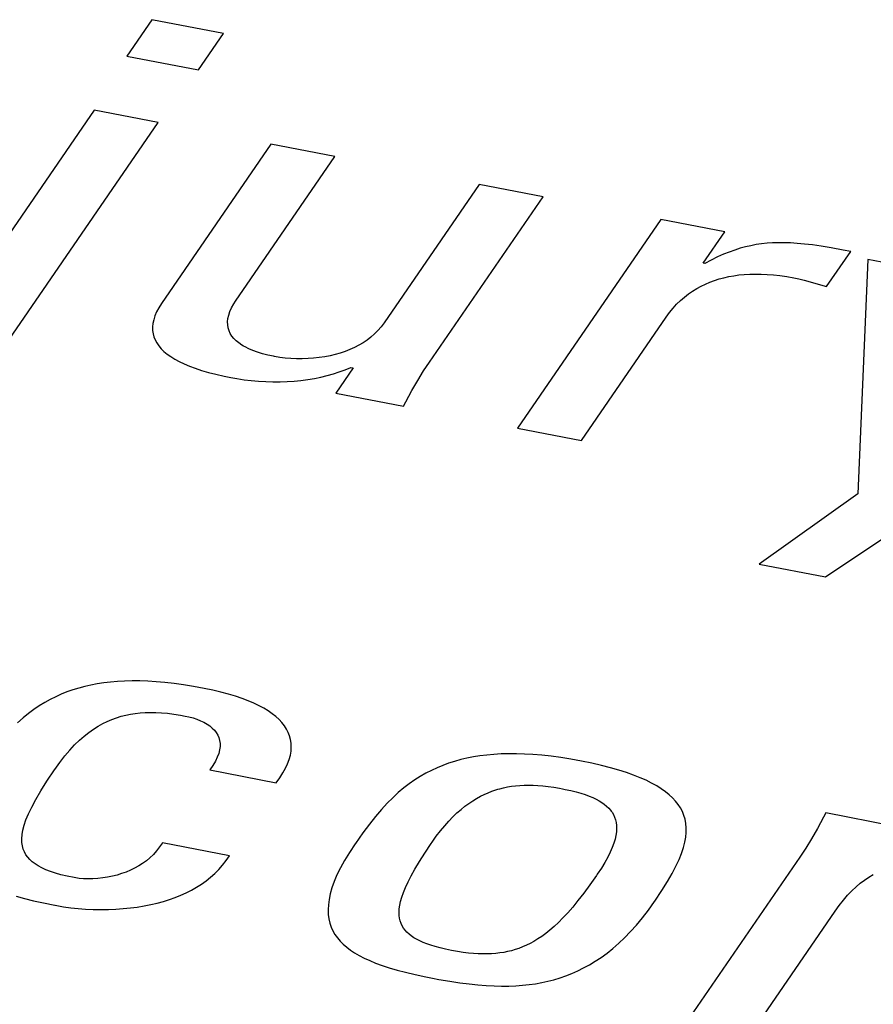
# Model space of a CAD drawing. Extents: x -837 to -216, y -123 to 601.
# Tile 94 of 136: x -331.46 to -329.1, y 510.54 to 513.26. Entities that reach past the tile are written whole.
import ezdxf

# ---------------------------------------------------------------- set-up
doc = ezdxf.new("R2010")
doc.units = 0
doc.header["$LTSCALE"] = 23.1
doc.layers.add('HEATSINK_AM_0', color=7, linetype='CONTINUOUS')

msp = doc.modelspace()

# ---------------------------------------------------------------- linework, layer by layer
at = {"layer": 'HEATSINK_AM_0', "color": 7}
for p, q in [((-331.0963, 513.2648), (-331.1653, 513.1643)), ((-330.8981, 513.2266), (-331.0963, 513.2648)), ((-330.9671, 513.1261), (-330.8981, 513.2266)), ((-331.1653, 513.1643), (-330.9671, 513.1261)), ((-331.2557, 513.015), (-331.7098, 512.3538)), ((-331.079, 512.9809), (-331.2557, 513.015)), ((-331.53, 512.3243), (-331.079, 512.9809)), ((-330.7674, 512.9208), (-331.0693, 512.4811)), ((-330.5906, 512.8867), (-330.7674, 512.9208)), ((-330.8651, 512.487), (-330.5906, 512.8867)), ((-330.192, 512.8098), (-330.4547, 512.4273)), ((-330.0153, 512.7757), (-330.192, 512.8098)), ((-330.329, 512.319), (-330.0153, 512.7757)), ((-329.69, 512.713), (-330.0861, 512.1363)), ((-329.5133, 512.6789), (-329.69, 512.713)), ((-329.5729, 512.5921), (-329.5133, 512.6789)), ((-329.3963, 512.647), (-329.4113, 512.6454)), ((-329.381, 512.6481), (-329.3963, 512.647)), ((-329.3652, 512.6487), (-329.381, 512.6481)), ((-329.3487, 512.6486), (-329.3652, 512.6487)), ((-329.3313, 512.6481), (-329.3487, 512.6486)), ((-329.3128, 512.6469), (-329.3313, 512.6481)), ((-329.2929, 512.6451), (-329.3128, 512.6469)), ((-329.5009, 512.623), (-329.5168, 512.6166)), ((-329.4855, 512.6285), (-329.5009, 512.623)), ((-329.4705, 512.6332), (-329.4855, 512.6285)), ((-329.4556, 512.6372), (-329.4705, 512.6332)), ((-329.4409, 512.6405), (-329.4556, 512.6372)), ((-329.4335, 512.642), (-329.4409, 512.6405)), ((-329.4262, 512.6433), (-329.4335, 512.642)), ((-329.4113, 512.6454), (-329.4262, 512.6433)), ((-329.271, 512.6425), (-329.2929, 512.6451)), ((-329.2466, 512.639), (-329.271, 512.6425)), ((-329.2186, 512.6345), (-329.2466, 512.639)), ((-329.2316, 512.5276), (-329.165, 512.6246)), ((-329.1854, 512.6285), (-329.2186, 512.6345)), ((-329.165, 512.6246), (-329.1854, 512.6285)), ((-329.5686, 512.5913), (-329.5729, 512.5921)), ((-329.5505, 512.6009), (-329.5686, 512.5913)), ((-329.5333, 512.6093), (-329.5505, 512.6009)), ((-329.5168, 512.6166), (-329.5333, 512.6093)), ((-329.1175, 512.6026), (-329.1452, 511.9548)), ((-328.9129, 512.5631), (-329.1175, 512.6026)), ((-329.5666, 512.5345), (-329.5542, 512.5398)), ((-329.5542, 512.5398), (-329.5415, 512.5444)), ((-329.5415, 512.5444), (-329.5286, 512.5485)), ((-329.5286, 512.5485), (-329.5154, 512.5521)), ((-329.5154, 512.5521), (-329.5019, 512.5551)), ((-329.5019, 512.5551), (-329.4881, 512.5576)), ((-329.4881, 512.5576), (-329.4738, 512.5595)), ((-329.4738, 512.5595), (-329.4592, 512.561)), ((-329.4592, 512.561), (-329.4441, 512.5619)), ((-329.4441, 512.5619), (-329.4285, 512.5622)), ((-329.4285, 512.5622), (-329.4205, 512.5622)), ((-329.4205, 512.5622), (-329.4124, 512.562)), ((-329.4124, 512.562), (-329.3957, 512.5612)), ((-329.3957, 512.5612), (-329.3784, 512.5598)), ((-329.3784, 512.5598), (-329.3605, 512.5577)), ((-329.3605, 512.5577), (-329.3419, 512.555)), ((-329.3419, 512.555), (-329.3226, 512.5516)), ((-329.3226, 512.5516), (-329.3085, 512.5486)), ((-329.3085, 512.5486), (-329.2938, 512.5449)), ((-329.2938, 512.5449), (-329.2316, 512.5276)), ((-329.6136, 512.507), (-329.6022, 512.5149)), ((-329.6022, 512.5149), (-329.5906, 512.5221)), ((-329.5906, 512.5221), (-329.5787, 512.5286)), ((-329.5787, 512.5286), (-329.5666, 512.5345)), ((-330.8698, 512.4799), (-330.8651, 512.487)), ((-329.646, 512.4788), (-329.6355, 512.489)), ((-329.6355, 512.489), (-329.6247, 512.4984)), ((-329.6247, 512.4984), (-329.6136, 512.507)), ((-331.0831, 512.4577), (-331.0879, 512.4466)), ((-331.0769, 512.4692), (-331.0831, 512.4577)), ((-331.0693, 512.4811), (-331.0769, 512.4692)), ((-330.884, 512.4487), (-330.8806, 512.4587)), ((-330.8806, 512.4587), (-330.8759, 512.4691)), ((-330.8759, 512.4691), (-330.8698, 512.4799)), ((-329.6752, 512.4433), (-329.6659, 512.456)), ((-329.6659, 512.456), (-329.6561, 512.4678)), ((-329.6561, 512.4678), (-329.646, 512.4788)), ((-331.0913, 512.436), (-331.0935, 512.4258)), ((-331.0879, 512.4466), (-331.0913, 512.436)), ((-330.887, 512.4301), (-330.8861, 512.4392)), ((-330.8868, 512.4215), (-330.887, 512.4301)), ((-330.8861, 512.4392), (-330.884, 512.4487)), ((-329.9094, 512.1022), (-329.6752, 512.4433)), ((-331.0935, 512.4258), (-331.0945, 512.4159)), ((-331.0945, 512.4159), (-331.0943, 512.4065)), ((-331.0943, 512.4065), (-331.093, 512.3973)), ((-330.8855, 512.4133), (-330.8868, 512.4215)), ((-330.8831, 512.4055), (-330.8855, 512.4133)), ((-330.8797, 512.398), (-330.8831, 512.4055)), ((-330.4715, 512.4063), (-330.4809, 512.3968)), ((-330.4628, 512.4164), (-330.4715, 512.4063)), ((-330.4547, 512.4273), (-330.4628, 512.4164)), ((-329.2346, 511.7252), (-328.1953, 512.4247)), ((-331.093, 512.3973), (-331.0907, 512.3885)), ((-331.0907, 512.3885), (-331.0872, 512.38)), ((-331.0872, 512.38), (-331.0827, 512.3717)), ((-330.8753, 512.3909), (-330.8797, 512.398)), ((-330.87, 512.3842), (-330.8753, 512.3909)), ((-330.8636, 512.3778), (-330.87, 512.3842)), ((-330.8563, 512.3718), (-330.8636, 512.3778)), ((-330.5015, 512.3799), (-330.5126, 512.3724)), ((-330.4909, 512.388), (-330.5015, 512.3799)), ((-330.4809, 512.3968), (-330.4909, 512.388)), ((-331.0827, 512.3717), (-331.0771, 512.3637)), ((-331.0771, 512.3637), (-331.0705, 512.3559)), ((-331.0705, 512.3559), (-331.0628, 512.3484)), ((-331.0628, 512.3484), (-331.0541, 512.3412)), ((-330.8481, 512.366), (-330.8563, 512.3718)), ((-330.8435, 512.3633), (-330.8481, 512.366)), ((-330.8388, 512.3606), (-330.8435, 512.3633)), ((-330.8284, 512.3555), (-330.8388, 512.3606)), ((-330.8171, 512.3507), (-330.8284, 512.3555)), ((-330.8046, 512.3462), (-330.8171, 512.3507)), ((-330.5621, 512.3484), (-330.5757, 512.3439)), ((-330.549, 512.3536), (-330.5621, 512.3484)), ((-330.5364, 512.3592), (-330.549, 512.3536)), ((-330.5242, 512.3655), (-330.5364, 512.3592)), ((-330.5126, 512.3724), (-330.5242, 512.3655)), ((-331.0541, 512.3412), (-331.0442, 512.3341)), ((-331.0442, 512.3341), (-331.0332, 512.3272)), ((-331.0332, 512.3272), (-331.021, 512.3206)), ((-331.021, 512.3206), (-331.0075, 512.3141)), ((-330.7909, 512.3421), (-330.8046, 512.3462)), ((-330.776, 512.3383), (-330.7909, 512.3421)), ((-330.7598, 512.3348), (-330.776, 512.3383)), ((-330.7578, 512.3344), (-330.7598, 512.3348)), ((-330.743, 512.332), (-330.7578, 512.3344)), ((-330.7278, 512.3301), (-330.743, 512.332)), ((-330.7122, 512.3289), (-330.7278, 512.3301)), ((-330.6964, 512.3282), (-330.7122, 512.3289)), ((-330.6806, 512.3281), (-330.6964, 512.3282)), ((-330.6648, 512.3286), (-330.6806, 512.3281)), ((-330.6492, 512.3297), (-330.6648, 512.3286)), ((-330.6338, 512.3314), (-330.6492, 512.3297)), ((-330.6187, 512.3336), (-330.6338, 512.3314)), ((-330.604, 512.3365), (-330.6187, 512.3336)), ((-330.5896, 512.3399), (-330.604, 512.3365)), ((-330.5757, 512.3439), (-330.5896, 512.3399)), ((-331.0075, 512.3141), (-330.9927, 512.3079)), ((-330.9927, 512.3079), (-330.9766, 512.3018)), ((-330.9766, 512.3018), (-330.959, 512.296)), ((-330.959, 512.296), (-330.9399, 512.2904)), ((-330.5402, 512.3028), (-330.5881, 512.2331)), ((-330.5783, 512.2918), (-330.5622, 512.2977)), ((-330.5622, 512.2977), (-330.5467, 512.3041)), ((-330.5467, 512.3041), (-330.5402, 512.3028)), ((-330.3615, 512.2681), (-330.3454, 512.2944)), ((-330.3454, 512.2944), (-330.329, 512.319)), ((-330.9399, 512.2904), (-330.9192, 512.2851)), ((-330.9192, 512.2851), (-330.8968, 512.28)), ((-330.8968, 512.28), (-330.8782, 512.2762)), ((-330.8782, 512.2762), (-330.8616, 512.2732)), ((-330.8616, 512.2732), (-330.8416, 512.2702)), ((-330.8416, 512.2702), (-330.8216, 512.2678)), ((-330.8216, 512.2678), (-330.8015, 512.2661)), ((-330.8015, 512.2661), (-330.7815, 512.2649)), ((-330.7419, 512.2645), (-330.7224, 512.2652)), ((-330.7224, 512.2652), (-330.7032, 512.2665)), ((-330.7032, 512.2665), (-330.6842, 512.2684)), ((-330.6842, 512.2684), (-330.6655, 512.2709)), ((-330.6655, 512.2709), (-330.6472, 512.2739)), ((-330.6472, 512.2739), (-330.6293, 512.2775)), ((-330.6293, 512.2775), (-330.6118, 512.2817)), ((-330.6118, 512.2817), (-330.5948, 512.2865)), ((-330.5948, 512.2865), (-330.5783, 512.2918)), ((-330.3777, 512.24), (-330.3615, 512.2681)), ((-330.7815, 512.2649), (-330.7617, 512.2644)), ((-330.7617, 512.2644), (-330.7419, 512.2645)), ((-330.3943, 512.2093), (-330.3777, 512.24)), ((-330.5881, 512.2331), (-330.4006, 512.197)), ((-330.4006, 512.197), (-330.3943, 512.2093)), ((-330.0861, 512.1363), (-329.9094, 512.1022)), ((-329.1452, 511.9548), (-329.4177, 511.7605)), ((-329.4177, 511.7605), (-329.2346, 511.7252)), ((-331.2819, 511.4226), (-331.2986, 511.4182)), ((-331.2649, 511.4265), (-331.2819, 511.4226)), ((-331.2473, 511.4298), (-331.2649, 511.4265)), ((-331.2293, 511.4326), (-331.2473, 511.4298)), ((-331.2107, 511.4348), (-331.2293, 511.4326)), ((-331.1915, 511.4364), (-331.2107, 511.4348)), ((-331.1716, 511.4375), (-331.1915, 511.4364)), ((-331.151, 511.438), (-331.1716, 511.4375)), ((-331.1296, 511.4379), (-331.151, 511.438)), ((-331.1073, 511.4371), (-331.1296, 511.4379)), ((-331.0842, 511.4357), (-331.1073, 511.4371)), ((-331.0601, 511.4336), (-331.0842, 511.4357)), ((-331.0349, 511.4308), (-331.0601, 511.4336)), ((-331.0086, 511.4272), (-331.0349, 511.4308)), ((-330.981, 511.4229), (-331.0086, 511.4272)), ((-330.9522, 511.4176), (-330.981, 511.4229)), ((-331.3466, 511.4013), (-331.3621, 511.3943)), ((-331.3309, 511.4075), (-331.3466, 511.4013)), ((-331.3149, 511.4132), (-331.3309, 511.4075)), ((-331.2986, 511.4182), (-331.3149, 511.4132)), ((-330.9515, 511.4175), (-330.9522, 511.4176)), ((-330.9278, 511.4126), (-330.9515, 511.4175)), ((-330.9055, 511.4073), (-330.9278, 511.4126)), ((-330.8847, 511.4018), (-330.9055, 511.4073)), ((-330.8652, 511.3959), (-330.8847, 511.4018)), ((-330.847, 511.3898), (-330.8652, 511.3959)), ((-331.4076, 511.369), (-331.4225, 511.3589)), ((-331.3925, 511.3782), (-331.4076, 511.369)), ((-331.3774, 511.3867), (-331.3925, 511.3782)), ((-331.3621, 511.3943), (-331.3774, 511.3867)), ((-330.8302, 511.3833), (-330.847, 511.3898)), ((-330.8145, 511.3767), (-330.8302, 511.3833)), ((-330.8001, 511.3697), (-330.8145, 511.3767)), ((-330.7868, 511.3625), (-330.8001, 511.3697)), ((-331.4374, 511.3478), (-331.4524, 511.3357)), ((-331.4225, 511.3589), (-331.4374, 511.3478)), ((-331.1943, 511.3364), (-331.1816, 511.3404)), ((-331.1816, 511.3404), (-331.1687, 511.3437)), ((-331.1687, 511.3437), (-331.1557, 511.3464)), ((-331.1557, 511.3464), (-331.1425, 511.3485)), ((-331.1425, 511.3485), (-331.129, 511.35)), ((-331.129, 511.35), (-331.1151, 511.3509)), ((-331.1151, 511.3509), (-331.1007, 511.3513)), ((-331.1007, 511.3513), (-331.0857, 511.351)), ((-331.0857, 511.351), (-331.07, 511.3501)), ((-331.07, 511.3501), (-331.0534, 511.3486)), ((-331.0534, 511.3486), (-331.0357, 511.3464)), ((-331.0357, 511.3464), (-331.0168, 511.3433)), ((-331.0168, 511.3433), (-331.0047, 511.3411)), ((-331.0047, 511.3411), (-330.9942, 511.3388)), ((-330.7746, 511.3551), (-330.7868, 511.3625)), ((-330.7636, 511.3474), (-330.7746, 511.3551)), ((-330.7536, 511.3394), (-330.7636, 511.3474)), ((-331.4524, 511.3357), (-331.4674, 511.3223)), ((-331.2449, 511.3129), (-331.2322, 511.3201)), ((-331.2322, 511.3201), (-331.2196, 511.3263)), ((-331.2196, 511.3263), (-331.207, 511.3317)), ((-331.207, 511.3317), (-331.1943, 511.3364)), ((-330.9942, 511.3388), (-330.9826, 511.3358)), ((-330.9826, 511.3358), (-330.9718, 511.3322)), ((-330.9718, 511.3322), (-330.9617, 511.3282)), ((-330.9617, 511.3282), (-330.9523, 511.3237)), ((-330.9523, 511.3237), (-330.9438, 511.3189)), ((-330.9438, 511.3189), (-330.9361, 511.3137)), ((-330.9361, 511.3137), (-330.9293, 511.308)), ((-330.7447, 511.3312), (-330.7536, 511.3394)), ((-330.7368, 511.3228), (-330.7447, 511.3312)), ((-330.7332, 511.3184), (-330.7368, 511.3228)), ((-330.7299, 511.314), (-330.7332, 511.3184)), ((-330.7241, 511.305), (-330.7299, 511.314)), ((-331.2834, 511.2855), (-331.2704, 511.2957)), ((-331.2704, 511.2957), (-331.2576, 511.3049)), ((-331.2576, 511.3049), (-331.2449, 511.3129)), ((-330.9293, 511.308), (-330.9234, 511.302)), ((-330.9234, 511.302), (-330.9184, 511.2956)), ((-330.9184, 511.2956), (-330.9143, 511.2887)), ((-330.9143, 511.2887), (-330.9111, 511.2814)), ((-330.7193, 511.2957), (-330.7241, 511.305)), ((-330.7156, 511.2861), (-330.7193, 511.2957)), ((-330.713, 511.2761), (-330.7156, 511.2861)), ((-331.3233, 511.2467), (-331.3098, 511.2611)), ((-331.3098, 511.2611), (-331.2965, 511.274)), ((-331.2965, 511.274), (-331.2834, 511.2855)), ((-330.9111, 511.2814), (-330.909, 511.2736)), ((-330.909, 511.2736), (-330.9079, 511.2654)), ((-330.9079, 511.2654), (-330.9079, 511.2567)), ((-330.7114, 511.2659), (-330.713, 511.2761)), ((-330.711, 511.2553), (-330.7114, 511.2659)), ((-331.337, 511.2307), (-331.3233, 511.2467)), ((-330.9117, 511.2375), (-330.9156, 511.2271)), ((-330.9092, 511.2474), (-330.9117, 511.2375)), ((-330.9084, 511.2521), (-330.9092, 511.2474)), ((-330.9079, 511.2567), (-330.9084, 511.2521)), ((-330.7168, 511.2214), (-330.7136, 511.2331)), ((-330.7136, 511.2331), (-330.7117, 511.2444)), ((-330.7117, 511.2444), (-330.711, 511.2553)), ((-330.1709, 511.2333), (-330.1897, 511.231)), ((-330.1515, 511.2351), (-330.1709, 511.2333)), ((-330.1314, 511.2363), (-330.1515, 511.2351)), ((-330.1106, 511.2368), (-330.1314, 511.2363)), ((-330.089, 511.2368), (-330.1106, 511.2368)), ((-330.0665, 511.2361), (-330.089, 511.2368)), ((-330.0431, 511.2347), (-330.0665, 511.2361)), ((-330.0187, 511.2326), (-330.0431, 511.2347)), ((-329.9932, 511.2298), (-330.0187, 511.2326)), ((-331.3649, 511.1933), (-331.3508, 511.213)), ((-331.3508, 511.213), (-331.337, 511.2307)), ((-330.9277, 511.2044), (-330.9362, 511.1921)), ((-330.9209, 511.2161), (-330.9277, 511.2044)), ((-330.9156, 511.2271), (-330.9209, 511.2161)), ((-330.727, 511.1968), (-330.7212, 511.2093)), ((-330.7212, 511.2093), (-330.7168, 511.2214)), ((-330.2923, 511.2048), (-330.3082, 511.1982)), ((-330.2761, 511.2107), (-330.2923, 511.2048)), ((-330.2597, 511.2159), (-330.2761, 511.2107)), ((-330.2428, 511.2206), (-330.2597, 511.2159)), ((-330.2256, 511.2246), (-330.2428, 511.2206)), ((-330.2079, 511.2281), (-330.2256, 511.2246)), ((-330.1897, 511.231), (-330.2079, 511.2281)), ((-329.9665, 511.2262), (-329.9932, 511.2298)), ((-329.9386, 511.2218), (-329.9665, 511.2262)), ((-329.9093, 511.2165), (-329.9386, 511.2218)), ((-329.8804, 511.2106), (-329.9093, 511.2165)), ((-329.8537, 511.2045), (-329.8804, 511.2106)), ((-329.8289, 511.1981), (-329.8537, 511.2045)), ((-331.3865, 511.161), (-331.3657, 511.1922)), ((-331.3657, 511.1922), (-331.3649, 511.1933)), ((-330.9362, 511.1921), (-330.753, 511.1568)), ((-330.7428, 511.1706), (-330.7342, 511.1839)), ((-330.7342, 511.1839), (-330.727, 511.1968)), ((-330.3393, 511.183), (-330.3546, 511.1742)), ((-330.3238, 511.191), (-330.3393, 511.183)), ((-330.3082, 511.1982), (-330.3238, 511.191)), ((-329.8059, 511.1916), (-329.8289, 511.1981)), ((-329.7847, 511.1849), (-329.8059, 511.1916)), ((-329.7651, 511.178), (-329.7847, 511.1849)), ((-329.747, 511.1708), (-329.7651, 511.178)), ((-331.4035, 511.1341), (-331.3865, 511.161)), ((-330.753, 511.1568), (-330.7428, 511.1706)), ((-330.385, 511.1539), (-330.4001, 511.1423)), ((-330.3699, 511.1645), (-330.385, 511.1539)), ((-330.3546, 511.1742), (-330.3699, 511.1645)), ((-330.0794, 511.1494), (-330.0676, 511.15)), ((-330.0676, 511.15), (-330.0553, 511.1501)), ((-330.0553, 511.1501), (-330.0427, 511.1499)), ((-330.0427, 511.1499), (-330.0295, 511.1492)), ((-329.7304, 511.1635), (-329.747, 511.1708)), ((-329.7152, 511.156), (-329.7304, 511.1635)), ((-329.7012, 511.1483), (-329.7152, 511.156)), ((-331.4173, 511.1104), (-331.4035, 511.1341)), ((-330.4153, 511.1296), (-330.4306, 511.1155)), ((-330.4001, 511.1423), (-330.4153, 511.1296)), ((-330.1882, 511.1195), (-330.1776, 511.1247)), ((-330.1776, 511.1247), (-330.167, 511.1294)), ((-330.167, 511.1294), (-330.1564, 511.1335)), ((-330.1564, 511.1335), (-330.1458, 511.1371)), ((-330.1458, 511.1371), (-330.1404, 511.1388)), ((-330.1404, 511.1388), (-330.1351, 511.1403)), ((-330.1351, 511.1403), (-330.1243, 511.143)), ((-330.1243, 511.143), (-330.1133, 511.1452)), ((-330.1133, 511.1452), (-330.1022, 511.147)), ((-330.1022, 511.147), (-330.091, 511.1484)), ((-330.091, 511.1484), (-330.0794, 511.1494)), ((-330.0295, 511.1492), (-330.0157, 511.148)), ((-330.0157, 511.148), (-330.0012, 511.1464)), ((-330.0012, 511.1464), (-329.9858, 511.1442)), ((-329.9858, 511.1442), (-329.9695, 511.1414)), ((-329.9695, 511.1414), (-329.9618, 511.14)), ((-329.9618, 511.14), (-329.9543, 511.1385)), ((-329.9543, 511.1385), (-329.9384, 511.135)), ((-329.9384, 511.135), (-329.924, 511.1315)), ((-329.924, 511.1315), (-329.9109, 511.1278)), ((-329.9109, 511.1278), (-329.899, 511.124)), ((-329.899, 511.124), (-329.888, 511.12)), ((-329.6884, 511.1403), (-329.7012, 511.1483)), ((-329.6769, 511.1321), (-329.6884, 511.1403)), ((-329.6665, 511.1237), (-329.6769, 511.1321)), ((-329.6571, 511.115), (-329.6665, 511.1237)), ((-331.4285, 511.0896), (-331.4173, 511.1104)), ((-330.4461, 511.1001), (-330.4619, 511.083)), ((-330.4306, 511.1155), (-330.4461, 511.1001)), ((-330.2311, 511.0919), (-330.2203, 511.0999)), ((-330.2203, 511.0999), (-330.2095, 511.1071)), ((-330.2095, 511.1071), (-330.1989, 511.1137)), ((-330.1989, 511.1137), (-330.1882, 511.1195)), ((-329.888, 511.12), (-329.878, 511.1159)), ((-329.878, 511.1159), (-329.8688, 511.1116)), ((-329.8688, 511.1116), (-329.8605, 511.1072)), ((-329.8605, 511.1072), (-329.8528, 511.1025)), ((-329.8528, 511.1025), (-329.8459, 511.0976)), ((-329.8459, 511.0976), (-329.8396, 511.0924)), ((-329.6489, 511.106), (-329.6571, 511.115)), ((-329.6416, 511.0967), (-329.6489, 511.106)), ((-329.6354, 511.0871), (-329.6416, 511.0967)), ((-331.4442, 511.0543), (-331.4373, 511.071)), ((-331.4373, 511.071), (-331.4285, 511.0896)), ((-330.4619, 511.083), (-330.4782, 511.064)), ((-330.2642, 511.0627), (-330.2531, 511.0734)), ((-330.2531, 511.0734), (-330.242, 511.0831)), ((-330.242, 511.0831), (-330.2311, 511.0919)), ((-329.8396, 511.0924), (-329.8339, 511.087)), ((-329.8339, 511.087), (-329.8289, 511.0812)), ((-329.8289, 511.0812), (-329.8266, 511.0783)), ((-329.8266, 511.0783), (-329.8245, 511.0752)), ((-329.8245, 511.0752), (-329.8207, 511.0688)), ((-329.8207, 511.0688), (-329.8176, 511.062)), ((-329.6301, 511.0771), (-329.6354, 511.0871)), ((-329.6259, 511.0667), (-329.6301, 511.0771)), ((-329.2342, 511.0733), (-329.2403, 511.0614)), ((-329.0467, 511.0372), (-329.2342, 511.0733)), ((-331.4493, 511.0393), (-331.4442, 511.0543)), ((-330.4953, 511.0426), (-330.5135, 511.0182)), ((-330.4782, 511.064), (-330.4953, 511.0426)), ((-330.2869, 511.0382), (-330.2755, 511.051)), ((-330.2755, 511.051), (-330.2642, 511.0627)), ((-329.8176, 511.062), (-329.8151, 511.0548)), ((-329.8151, 511.0548), (-329.8133, 511.0472)), ((-329.8133, 511.0472), (-329.8123, 511.0391)), ((-329.6227, 511.0558), (-329.6259, 511.0667)), ((-329.6206, 511.0444), (-329.6227, 511.0558)), ((-329.6195, 511.0324), (-329.6206, 511.0444)), ((-329.2403, 511.0614), (-329.2569, 511.0306)), ((-331.4549, 511.0135), (-331.4528, 511.0258)), ((-331.4528, 511.0258), (-331.4493, 511.0393)), ((-330.5135, 511.0182), (-330.5338, 510.9894)), ((-330.3102, 511.0089), (-330.2985, 511.0241)), ((-330.2985, 511.0241), (-330.2869, 511.0382)), ((-329.8126, 511.0213), (-329.814, 511.0115)), ((-329.812, 511.0305), (-329.8126, 511.0213)), ((-329.8123, 511.0391), (-329.812, 511.0305)), ((-329.6208, 511.0066), (-329.6195, 511.0198)), ((-329.6195, 511.0198), (-329.6195, 511.0324)), ((-329.2569, 511.0306), (-329.2731, 511.0023)), ((-331.4558, 511.0022), (-331.4549, 511.0135)), ((-331.4556, 510.9919), (-331.4558, 511.0022)), ((-331.4543, 510.9825), (-331.4556, 510.9919)), ((-331.067, 510.991), (-331.0748, 510.9794)), ((-330.8817, 510.9553), (-331.067, 510.991)), ((-330.5348, 510.988), (-330.5503, 510.9645)), ((-330.5338, 510.9894), (-330.5348, 510.988)), ((-330.3421, 510.9623), (-330.3245, 510.9886)), ((-330.3245, 510.9886), (-330.3221, 510.9922)), ((-330.3221, 510.9922), (-330.3102, 511.0089)), ((-329.8196, 510.9898), (-329.824, 510.9778)), ((-329.8163, 511.001), (-329.8196, 510.9898)), ((-329.814, 511.0115), (-329.8163, 511.001)), ((-329.6272, 510.9776), (-329.6233, 510.9925)), ((-329.6233, 510.9925), (-329.6208, 511.0066)), ((-329.2731, 511.0023), (-329.2893, 510.9761)), ((-331.452, 510.9737), (-331.4543, 510.9825)), ((-331.4487, 510.9657), (-331.452, 510.9737)), ((-331.4446, 510.9581), (-331.4487, 510.9657)), ((-331.0831, 510.9687), (-331.092, 510.9588)), ((-331.0748, 510.9794), (-331.0831, 510.9687)), ((-330.5503, 510.9645), (-330.5637, 510.9424)), ((-330.3569, 510.939), (-330.3421, 510.9623)), ((-329.8296, 510.965), (-329.8364, 510.9513)), ((-329.824, 510.9778), (-329.8296, 510.965)), ((-329.6393, 510.9445), (-329.6324, 510.9616)), ((-329.6324, 510.9616), (-329.6272, 510.9776)), ((-329.2893, 510.9761), (-329.3057, 510.9514)), ((-331.4395, 510.9511), (-331.4446, 510.9581)), ((-331.4336, 510.9445), (-331.4395, 510.9511)), ((-331.4267, 510.9383), (-331.4336, 510.9445)), ((-331.4189, 510.9324), (-331.4267, 510.9383)), ((-331.4101, 510.9269), (-331.4189, 510.9324)), ((-331.1218, 510.9338), (-331.1326, 510.9269)), ((-331.1114, 510.9414), (-331.1218, 510.9338)), ((-331.1015, 510.9497), (-331.1114, 510.9414)), ((-331.092, 510.9588), (-331.1015, 510.9497)), ((-330.9008, 510.9293), (-330.8909, 510.9419)), ((-330.8909, 510.9419), (-330.8817, 510.9553)), ((-330.5637, 510.9424), (-330.5751, 510.9216)), ((-330.3694, 510.9182), (-330.3569, 510.939)), ((-329.8446, 510.9366), (-329.8541, 510.9209)), ((-329.8364, 510.9513), (-329.8446, 510.9366)), ((-329.6479, 510.926), (-329.6393, 510.9445)), ((-329.3057, 510.9514), (-329.6194, 510.4946)), ((-331.4002, 510.9216), (-331.4101, 510.9269)), ((-331.3891, 510.9166), (-331.4002, 510.9216)), ((-331.3768, 510.9118), (-331.3891, 510.9166)), ((-331.363, 510.9072), (-331.3768, 510.9118)), ((-331.3477, 510.9028), (-331.363, 510.9072)), ((-331.1798, 510.9057), (-331.1925, 510.9019)), ((-331.1675, 510.9101), (-331.1798, 510.9057)), ((-331.1555, 510.9151), (-331.1675, 510.9101)), ((-331.1439, 510.9207), (-331.1555, 510.9151)), ((-331.1326, 510.9269), (-331.1439, 510.9207)), ((-330.9341, 510.8959), (-330.9224, 510.9063)), ((-330.9224, 510.9063), (-330.9113, 510.9175)), ((-330.9113, 510.9175), (-330.9008, 510.9293)), ((-330.5751, 510.9216), (-330.5847, 510.902)), ((-330.3798, 510.8996), (-330.3694, 510.9182)), ((-329.8541, 510.9209), (-329.8653, 510.9041)), ((-329.6714, 510.8837), (-329.6585, 510.9059)), ((-329.6585, 510.9059), (-329.6479, 510.926)), ((-331.3305, 510.8987), (-331.3477, 510.9028)), ((-331.3114, 510.8947), (-331.3305, 510.8987)), ((-331.3022, 510.8932), (-331.3114, 510.8947)), ((-331.2973, 510.8927), (-331.3022, 510.8932)), ((-331.2854, 510.8918), (-331.2973, 510.8927)), ((-331.2726, 510.8915), (-331.2854, 510.8918)), ((-331.2593, 510.8918), (-331.2726, 510.8915)), ((-331.2458, 510.8926), (-331.2593, 510.8918)), ((-331.2322, 510.8941), (-331.2458, 510.8926)), ((-331.2187, 510.8961), (-331.2322, 510.8941)), ((-331.2055, 510.8987), (-331.2187, 510.8961)), ((-331.1925, 510.9019), (-331.2055, 510.8987)), ((-330.9593, 510.8769), (-330.9464, 510.8861)), ((-330.9464, 510.8861), (-330.9341, 510.8959)), ((-330.5925, 510.8836), (-330.5987, 510.8662)), ((-330.5847, 510.902), (-330.5925, 510.8836)), ((-330.3955, 510.8675), (-330.3884, 510.8828)), ((-330.3884, 510.8828), (-330.3798, 510.8996)), ((-329.8676, 510.9007), (-329.8861, 510.8744)), ((-329.8653, 510.9041), (-329.8676, 510.9007)), ((-329.6871, 510.8587), (-329.6714, 510.8837)), ((-329.1502, 510.8692), (-329.1385, 510.8791)), ((-329.1385, 510.8791), (-329.1266, 510.8881)), ((-329.1266, 510.8881), (-329.1146, 510.8961)), ((-329.1146, 510.8961), (-329.1025, 510.9033)), ((-331.0163, 510.8462), (-331.0012, 510.853)), ((-331.0012, 510.853), (-330.9867, 510.8604)), ((-330.9867, 510.8604), (-330.9728, 510.8683)), ((-330.9728, 510.8683), (-330.9593, 510.8769)), ((-330.5987, 510.8662), (-330.6034, 510.8499)), ((-330.4056, 510.8408), (-330.4012, 510.8535)), ((-330.4012, 510.8535), (-330.3955, 510.8675)), ((-329.903, 510.8515), (-329.9187, 510.8314)), ((-329.8861, 510.8744), (-329.903, 510.8515)), ((-329.7065, 510.8297), (-329.6871, 510.8587)), ((-329.1736, 510.8461), (-329.162, 510.8582)), ((-329.162, 510.8582), (-329.1502, 510.8692)), ((-331.4709, 510.8431), (-331.4484, 510.8369)), ((-331.4484, 510.8369), (-331.4236, 510.8308)), ((-331.4236, 510.8308), (-331.3961, 510.8247)), ((-331.3961, 510.8247), (-331.3649, 510.8184)), ((-331.0995, 510.8202), (-331.0818, 510.8243)), ((-331.0818, 510.8243), (-331.0646, 510.829)), ((-331.0646, 510.829), (-331.048, 510.8342)), ((-331.048, 510.8342), (-331.0319, 510.8399)), ((-331.0319, 510.8399), (-331.0163, 510.8462)), ((-330.6067, 510.8345), (-330.6086, 510.8199)), ((-330.6034, 510.8499), (-330.6067, 510.8345)), ((-330.4112, 510.8183), (-330.4089, 510.8291)), ((-330.4089, 510.8291), (-330.4056, 510.8408)), ((-329.9187, 510.8314), (-329.9333, 510.8135)), ((-329.724, 510.8051), (-329.7074, 510.8284)), ((-329.7074, 510.8284), (-329.7065, 510.8297)), ((-329.197, 510.8177), (-329.1853, 510.8326)), ((-329.1853, 510.8326), (-329.1736, 510.8461)), ((-331.3649, 510.8184), (-331.3639, 510.8182)), ((-331.3639, 510.8182), (-331.3591, 510.8173)), ((-331.3591, 510.8173), (-331.3404, 510.8142)), ((-331.3404, 510.8142), (-331.3207, 510.8116)), ((-331.3207, 510.8116), (-331.3002, 510.8095)), ((-331.3002, 510.8095), (-331.2793, 510.8079)), ((-331.2793, 510.8079), (-331.2582, 510.807)), ((-331.2582, 510.807), (-331.2371, 510.8066)), ((-331.2371, 510.8066), (-331.2162, 510.8068)), ((-331.2162, 510.8068), (-331.1957, 510.8077)), ((-331.1957, 510.8077), (-331.1755, 510.8091)), ((-331.1755, 510.8091), (-331.1557, 510.811)), ((-331.1557, 510.811), (-331.1365, 510.8135)), ((-331.1365, 510.8135), (-331.1177, 510.8166)), ((-331.1177, 510.8166), (-331.0995, 510.8202)), ((-330.6086, 510.8199), (-330.6093, 510.8062)), ((-330.6093, 510.8062), (-330.6088, 510.7932)), ((-330.413, 510.7991), (-330.4125, 510.8083)), ((-330.4127, 510.7905), (-330.413, 510.7991)), ((-330.4125, 510.8083), (-330.4112, 510.8183)), ((-329.9471, 510.7977), (-329.9603, 510.7836)), ((-329.9333, 510.8135), (-329.9471, 510.7977)), ((-329.7405, 510.7836), (-329.724, 510.8051)), ((-329.4427, 510.4606), (-329.2083, 510.802)), ((-329.2083, 510.802), (-329.197, 510.8177)), ((-330.6088, 510.7932), (-330.6072, 510.7809)), ((-330.6072, 510.7809), (-330.6045, 510.7693)), ((-330.6045, 510.7693), (-330.6007, 510.7582)), ((-330.4116, 510.7825), (-330.4127, 510.7905)), ((-330.4099, 510.7751), (-330.4116, 510.7825)), ((-330.4074, 510.7681), (-330.4099, 510.7751)), ((-329.9728, 510.7709), (-329.9849, 510.7596)), ((-329.9603, 510.7836), (-329.9728, 510.7709)), ((-329.757, 510.7638), (-329.7405, 510.7836)), ((-330.6007, 510.7582), (-330.596, 510.7477)), ((-330.596, 510.7477), (-330.5903, 510.7378)), ((-330.4043, 510.7615), (-330.4074, 510.7681)), ((-330.4006, 510.7553), (-330.4043, 510.7615)), ((-330.3963, 510.7495), (-330.4006, 510.7553)), ((-330.3913, 510.7439), (-330.3963, 510.7495)), ((-330.3856, 510.7387), (-330.3913, 510.7439)), ((-329.9966, 510.7495), (-330.0079, 510.7405)), ((-329.9849, 510.7596), (-329.9966, 510.7495)), ((-329.7898, 510.7288), (-329.7734, 510.7456)), ((-329.7734, 510.7456), (-329.757, 510.7638)), ((-330.5903, 510.7378), (-330.5836, 510.7283)), ((-330.5836, 510.7283), (-330.576, 510.7192)), ((-330.576, 510.7192), (-330.5674, 510.7105)), ((-330.3793, 510.7336), (-330.3856, 510.7387)), ((-330.3723, 510.7288), (-330.3793, 510.7336)), ((-330.3646, 510.7243), (-330.3723, 510.7288)), ((-330.3561, 510.7199), (-330.3646, 510.7243)), ((-330.3468, 510.7157), (-330.3561, 510.7199)), ((-330.3366, 510.7116), (-330.3468, 510.7157)), ((-330.0404, 510.7187), (-330.0509, 510.7129)), ((-330.0298, 510.7252), (-330.0404, 510.7187)), ((-330.019, 510.7324), (-330.0298, 510.7252)), ((-330.0079, 510.7405), (-330.019, 510.7324)), ((-329.8061, 510.7134), (-329.7898, 510.7288)), ((-330.5674, 510.7105), (-330.5579, 510.7023)), ((-330.5579, 510.7023), (-330.5474, 510.6943)), ((-330.5474, 510.6943), (-330.5359, 510.6867)), ((-330.3254, 510.7077), (-330.3366, 510.7116)), ((-330.3131, 510.704), (-330.3254, 510.7077)), ((-330.2996, 510.7004), (-330.3131, 510.704)), ((-330.2848, 510.6969), (-330.2996, 510.7004)), ((-330.2685, 510.6935), (-330.2848, 510.6969)), ((-330.2519, 510.6905), (-330.2685, 510.6935)), ((-330.2363, 510.6882), (-330.2519, 510.6905)), ((-330.2216, 510.6863), (-330.2363, 510.6882)), ((-330.124, 510.6882), (-330.1349, 510.6865)), ((-330.1133, 510.6903), (-330.124, 510.6882)), ((-330.1028, 510.6929), (-330.1133, 510.6903)), ((-330.0923, 510.6959), (-330.1028, 510.6929)), ((-330.082, 510.6993), (-330.0923, 510.6959)), ((-330.0717, 510.7033), (-330.082, 510.6993)), ((-330.0613, 510.7078), (-330.0717, 510.7033)), ((-330.0509, 510.7129), (-330.0613, 510.7078)), ((-329.8385, 510.6863), (-329.8223, 510.6992)), ((-329.8223, 510.6992), (-329.8061, 510.7134)), ((-330.5359, 510.6867), (-330.5232, 510.6793)), ((-330.5232, 510.6793), (-330.5094, 510.6722)), ((-330.5094, 510.6722), (-330.4943, 510.6653)), ((-330.4943, 510.6653), (-330.4779, 510.6586)), ((-330.2076, 510.685), (-330.2216, 510.6863)), ((-330.1943, 510.6842), (-330.2076, 510.685)), ((-330.1816, 510.6838), (-330.1943, 510.6842)), ((-330.1694, 510.6839), (-330.1816, 510.6838)), ((-330.1576, 510.6843), (-330.1694, 510.6839)), ((-330.1461, 510.6852), (-330.1576, 510.6843)), ((-330.1349, 510.6865), (-330.1461, 510.6852)), ((-329.887, 510.654), (-329.8708, 510.6637)), ((-329.8708, 510.6637), (-329.8547, 510.6745)), ((-329.8547, 510.6745), (-329.8385, 510.6863)), ((-330.4779, 510.6586), (-330.4599, 510.652)), ((-330.4599, 510.652), (-330.4403, 510.6456)), ((-330.4403, 510.6456), (-330.4187, 510.6393)), ((-330.4187, 510.6393), (-330.395, 510.6331)), ((-330.395, 510.6331), (-330.3686, 510.6269)), ((-329.9356, 510.6299), (-329.9193, 510.6371)), ((-329.9193, 510.6371), (-329.9031, 510.6451)), ((-329.9031, 510.6451), (-329.887, 510.654)), ((-330.3686, 510.6269), (-330.3391, 510.6206)), ((-330.3391, 510.6206), (-330.321, 510.617)), ((-330.321, 510.617), (-330.3029, 510.6136)), ((-330.3029, 510.6136), (-330.2726, 510.6084)), ((-330.2726, 510.6084), (-330.2449, 510.6042)), ((-330.0189, 510.6047), (-330.0019, 510.6085)), ((-330.0019, 510.6085), (-329.9851, 510.6128)), ((-329.9851, 510.6128), (-329.9684, 510.6178)), ((-329.9684, 510.6178), (-329.9519, 510.6235)), ((-329.9519, 510.6235), (-329.9356, 510.6299)), ((-330.2449, 510.6042), (-330.2192, 510.6009)), ((-330.2192, 510.6009), (-330.1951, 510.5983)), ((-330.1951, 510.5983), (-330.1723, 510.5965)), ((-330.1723, 510.5965), (-330.1506, 510.5954)), ((-330.1506, 510.5954), (-330.1298, 510.595)), ((-330.1298, 510.595), (-330.1099, 510.5951)), ((-330.1099, 510.5951), (-330.0907, 510.5959)), ((-330.0907, 510.5959), (-330.0721, 510.5972)), ((-330.0721, 510.5972), (-330.054, 510.5991)), ((-330.054, 510.5991), (-330.0363, 510.6016)), ((-330.0363, 510.6016), (-330.0189, 510.6047))]:
    msp.add_line(p, q, dxfattribs=at)

doc.saveas('drawing.dxf')
